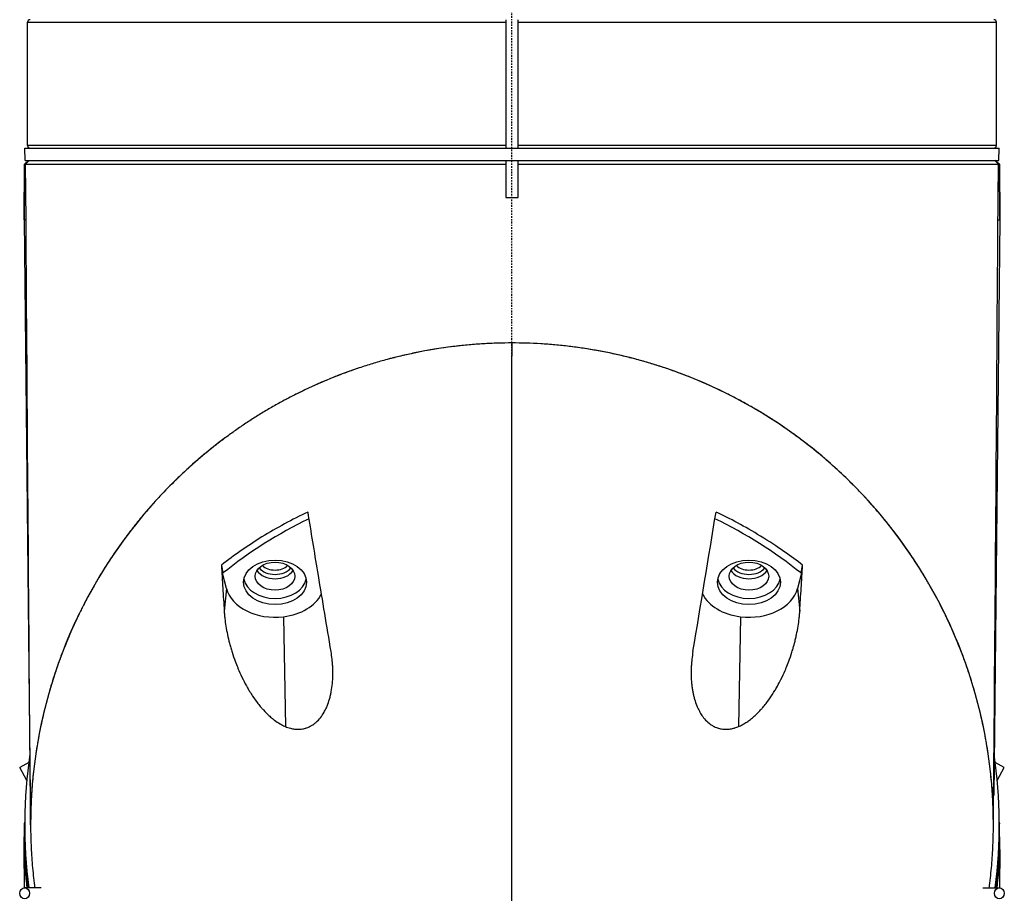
# Model space of a CAD drawing. Header units: millimetres. Extents: x 0 to 3390, y 0 to 1680.
# Tile 132 of 194: x 1499 to 1579, y 841 to 912. Entities that reach past the tile are written whole.
import ezdxf

# ---------------------------------------------------------------- set-up
doc = ezdxf.new("R2010")
doc.units = ezdxf.units.MM
doc.header["$LTSCALE"] = 0.2
doc.linetypes.add('CENTER2', pattern=[1.125, 0.75, -0.125, 0.125, -0.125])
doc.layers.add('02_Center Line', color=1, linetype='CENTER2')

# ---------------------------------------------------------------- blocks, each defined once
blk = doc.blocks.new('A$C0fba9c1c')
for p, q in [((-39.25, 496.3), (-0.5, 496.3)), ((-39.25, 486.3), (-39.25, 496.3)), ((-0.5, 496.5), (-0.5, 486.1)), ((0.5, 486.1), (0.5, 496.5)), ((0.5, 496.3), (39.25, 496.3)), ((39.25, 486.3), (39.25, 496.3)), ((-39.476, 486.1), (39.476, 486.1)), ((-39.45, 485.1), (-39.476, 486.1)), ((-0.5, 486.3), (-39.25, 486.3)), ((39.25, 486.3), (0.5, 486.3)), ((39.45, 485.1), (39.476, 486.1)), ((-39.181, 485.1), (-39.486, 484.797)), ((-39.481, 484.803), (-39.181, 485.1)), ((-39.45, 485.1), (39.45, 485.1)), ((-39.118, 485.1), (-39.412, 484.803)), ((-0.5, 485.1), (-0.5, 482.1)), ((0.5, 482.1), (0.5, 485.1)), ((39.118, 485.1), (39.412, 484.803)), ((39.481, 484.803), (39.181, 485.1)), ((-39.486, 484.797), (-39.525, 480.301)), ((-39.525, 480.301), (-39.486, 484.797)), ((-39.481, 484.803), (-39.486, 484.797)), ((-39.486, 484.797), (-39.486, 484.797)), ((-39.481, 484.803), (-39.412, 484.803)), ((-39.372, 480.3), (-39.412, 484.803)), ((39.412, 484.803), (39.481, 484.803)), ((39.486, 484.797), (39.481, 484.803)), ((39.486, 484.797), (39.525, 480.301)), ((39.525, 480.301), (39.486, 484.797)), ((39.486, 484.797), (39.486, 484.797)), ((-0.5, 482.1), (0.5, 482.1)), ((-39.525, 480.301), (-39.026, 433.683)), ((-39.372, 480.3), (-39.525, 480.301)), ((39.525, 480.301), (39.026, 433.683)), ((39.372, 480.3), (39.525, 480.301)), ((-23.139, 450.446), (-23.443, 451.665)), ((23.443, 451.665), (23.139, 450.446)), ((-23.139, 450.446), (-23.317, 448.602)), ((23.139, 450.446), (23.317, 448.602)), ((-18.505, 448.151), (-18.363, 439.259)), ((18.505, 448.151), (18.363, 439.261)), ((-39.155, 436.33), (-39.885, 435.93)), ((-39.313, 434.885), (-39.885, 435.93)), ((39.883, 435.934), (39.154, 436.332)), ((39.313, 434.891), (39.883, 435.934)), ((-39.475, 431.666), (-39.481, 431.508)), ((39.481, 431.508), (39.475, 431.666)), ((-39.525, 429.3), (-39.486, 431.368)), ((-39.486, 431.368), (-39.481, 431.508)), ((-39.486, 431.368), (-39.486, 429.3)), ((-39.481, 431.508), (-39.476, 431.51)), ((39.481, 431.508), (39.476, 431.51)), ((39.481, 431.508), (39.486, 431.368)), ((39.486, 429.3), (39.486, 431.368)), ((39.525, 429.3), (39.486, 431.368)), ((-39.491, 426.2), (-39.525, 429.3)), ((-39.486, 429.3), (-39.525, 429.3)), ((39.486, 429.3), (39.525, 429.3)), ((39.525, 429.3), (39.491, 426.2)), ((-38.135, 426.2), (-39.488, 426.2)), ((38.138, 426.2), (39.49, 426.2))]:
    blk.add_line(p, q)
for centre, radius, start, end in [((-39.05, 496.3), 0.2, 90, 180), ((39.05, 496.3), 0.2, 0, 90), ((-39.05, 486.3), 0.2, 180, 270), ((39.05, 486.3), 0.2, 270, 0), ((0, 431.3), 39.476, 171.68353, 187.42286), ((0, 431.3), 39.476, 352.57714, 8.31647), ((0, 431.3), 39.537, 182.8997, 187.41147), ((0, 431.3), 39.537, 352.58853, 357.1003)]:
    blk.add_arc(centre, radius, start, end)
for centre, major_axis, ratio, start_param, end_param in [((-1.387, -76.761), (0.854, 958.696), 0.001143, 5.230614, 5.319688), ((11.148, 435.071), (-15.553, -91.892), 0.018899, 1.685952, 1.810789), ((29.444, 376.438), (49.742, -77.484), 0.637255, 3.066297, 3.207526), ((-29.095, 376.471), (49.235, 77.549), 0.641175, 6.214347, 6.355046), ((-80.463, 1035.722), (92.4, -782.495), 0.022562, 5.551082, 5.552362), ((-19.2, 452.811), (1.25, 0), 0.707107, 3.755013, 5.669759), ((19.2, 452.811), (1.25, 0), 0.707107, 3.755019, 5.669765), ((90.703, 1125.191), (102.935, 874.46), 0.021198, 3.835703, 3.836898), ((-19.2, 452.351), (-1.6, 0), 0.707107, 0.418123, 2.723465), ((-19.2, 452.635), (1.5, 0), 0.707107, 3.67224, 5.752533), ((19.2, 452.351), (-1.6, 0), 0.707107, 0.418128, 2.72347), ((19.2, 452.635), (1.5, 0), 0.707107, 3.672245, 5.752538), ((-19.2, 451.432), (-2.55, 0), 0.707125, 0.137815, 3.003787), ((19.2, 451.432), (-2.55, 0), 0.707125, 0.137806, 3.003778), ((-19.2, 450.937), (-4, 0), 0.707107, 0.174533, 1.745329), ((-19.2, 450.937), (4, 0), 0.707107, 4.886922, 5.939498), ((19.2, 450.937), (-4, 0), 0.707107, 0.343673, 1.396263), ((19.2, 450.937), (4, 0), 0.707107, 4.537856, 6.108652)]:
    blk.add_ellipse(centre, major_axis=major_axis, ratio=ratio, start_param=start_param, end_param=end_param)
for centre, major_axis, ratio in [((-19.2, 450.937), (-2.55, 0), 0.707107), ((-19.2, 451.432), (1.6, 0), 0.707125), ((19.2, 450.937), (-2.55, 0), 0.707107), ((19.2, 451.432), (1.6, 0), 0.707125), ((-39.488, 425.75), (0, 0.45), 0.877397), ((39.49, 425.75), (0, -0.45), 0.87734)]:
    blk.add_ellipse(centre, major_axis=major_axis, ratio=ratio)
for points, knots in [([(39.486, 484.797), (39.485, 484.798), (39.484, 484.799), (39.483, 484.8), (39.357, 484.925), (39.267, 485.014), (39.181, 485.1)], [-0.0003721, -0.0003721, -0.0003721, -0.0003721, 0, 0, 0, 0.05323645, 0.05323645, 0.05323645, 0.05323645]), ([(-39.412, 484.803), (-39.319, 484.803), (-39.099, 484.803), (-38.063, 484.803), (-36.874, 484.804), (-32.866, 484.805), (-29.622, 484.805), (-21.858, 484.807), (-17.466, 484.807), (-9.803, 484.808), (-6.778, 484.808), (-2.642, 484.808), (-1.572, 484.808), (-0.5, 484.808)], [-6.580681, -6.580681, -6.580681, -6.580681, -6.029526, -6.029526, -4.924411, -4.924411, -3.357193, -3.357193, -1.848116, -1.848116, -0.91919, -0.91919, -0.597044, -0.597044, -0.597044, -0.597044]), ([(0.5, 484.808), (0.721, 484.808), (0.941, 484.808), (2.847, 484.808), (4.527, 484.808), (11.279, 484.808), (16.158, 484.807), (24.662, 484.806), (28.277, 484.806), (34.246, 484.804), (36.504, 484.804), (38.746, 484.803), (39.255, 484.803), (39.412, 484.803)], [-6.550864, -6.550864, -6.550864, -6.550864, -6.484725, -6.484725, -5.979785, -5.979785, -4.438216, -4.438216, -2.995361, -2.995361, -1.514872, -1.514872, -0.595685, -0.595685, -0.595685, -0.595685]), ([(0, 470.319), (-0.388, 470.319), (-0.776, 470.313), (-1.551, 470.29), (-1.939, 470.272), (-2.712, 470.226), (-3.099, 470.197), (-3.868, 470.128), (-4.252, 470.088), (-5.4, 469.95), (-6.16, 469.836), (-7.287, 469.633), (-7.661, 469.559), (-8.406, 469.403), (-8.775, 469.319), (-9.51, 469.142), (-9.874, 469.048), (-10.599, 468.851), (-10.958, 468.748), (-11.671, 468.531), (-12.025, 468.418), (-12.726, 468.183), (-13.074, 468.061), (-13.591, 467.871), (-13.762, 467.807), (-14.104, 467.677), (-14.273, 467.61), (-14.611, 467.476), (-14.779, 467.407), (-15.114, 467.268), (-15.28, 467.197), (-15.777, 466.983), (-16.105, 466.836), (-16.753, 466.534), (-17.074, 466.38), (-17.708, 466.064), (-18.022, 465.902), (-18.642, 465.572), (-18.949, 465.404), (-19.554, 465.061), (-19.854, 464.886), (-20.444, 464.53), (-20.736, 464.349), (-21.311, 463.981), (-21.595, 463.793), (-22.155, 463.413), (-22.431, 463.221), (-22.976, 462.829), (-23.244, 462.631), (-23.774, 462.23), (-24.035, 462.027), (-24.55, 461.617), (-24.804, 461.409), (-25.179, 461.095), (-25.304, 460.989), (-25.55, 460.777), (-25.672, 460.671), (-25.915, 460.457), (-26.036, 460.349), (-26.274, 460.133), (-26.393, 460.024), (-26.746, 459.698), (-26.978, 459.477), (-27.662, 458.811), (-28.103, 458.36), (-28.744, 457.672), (-28.953, 457.441), (-29.263, 457.093), (-29.365, 456.976), (-29.568, 456.742), (-29.669, 456.625), (-29.818, 456.448), (-29.867, 456.389), (-29.966, 456.271), (-30.016, 456.212), (-30.163, 456.034), (-30.26, 455.916), (-30.452, 455.677), (-30.547, 455.558), (-30.736, 455.318), (-30.829, 455.198), (-31.015, 454.957), (-31.106, 454.836), (-31.288, 454.593), (-31.378, 454.472), (-31.646, 454.106), (-31.821, 453.862), (-32.336, 453.123), (-32.666, 452.626), (-33.298, 451.624), (-33.601, 451.118), (-33.963, 450.482), (-34.035, 450.355), (-34.177, 450.099), (-34.247, 449.971), (-34.386, 449.715), (-34.454, 449.587), (-34.589, 449.33), (-34.656, 449.201), (-34.788, 448.943), (-34.853, 448.813), (-34.982, 448.555), (-35.046, 448.425), (-35.234, 448.036), (-35.357, 447.775), (-35.714, 446.992), (-35.94, 446.467), (-36.26, 445.676), (-36.364, 445.411), (-36.565, 444.881), (-36.663, 444.615), (-36.852, 444.083), (-36.943, 443.816), (-37.12, 443.282), (-37.205, 443.015), (-37.37, 442.478), (-37.449, 442.21), (-37.602, 441.671), (-37.675, 441.402), (-37.886, 440.592), (-38.014, 440.051), (-38.247, 438.966), (-38.352, 438.422), (-38.539, 437.332), (-38.62, 436.787), (-38.76, 435.694), (-38.818, 435.146), (-38.911, 434.051), (-38.945, 433.503), (-38.979, 432.679), (-38.988, 432.405), (-38.996, 431.994), (-38.998, 431.856), (-39.001, 431.582), (-39.002, 431.445), (-39.002, 431.17), (-39.001, 431.033), (-38.998, 430.759), (-38.996, 430.622), (-38.987, 430.21), (-38.979, 429.936), (-38.955, 429.387), (-38.941, 429.113), (-38.906, 428.565), (-38.886, 428.291), (-38.84, 427.743), (-38.814, 427.469), (-38.756, 426.922), (-38.724, 426.648), (-38.682, 426.317), (-38.674, 426.258), (-38.666, 426.2)], [0, 0, 0, 0, 0.0102041, 0.0102041, 0.0204082, 0.0204082, 0.0306122, 0.0306122, 0.0408163, 0.0408163, 0.0612245, 0.0612245, 0.0714286, 0.0714286, 0.0816327, 0.0816327, 0.0918367, 0.0918367, 0.1020408, 0.1020408, 0.1122449, 0.1122449, 0.122449, 0.122449, 0.127551, 0.127551, 0.1326531, 0.1326531, 0.1377551, 0.1377551, 0.1428571, 0.1428571, 0.1530612, 0.1530612, 0.1632653, 0.1632653, 0.1734694, 0.1734694, 0.1836735, 0.1836735, 0.1938776, 0.1938776, 0.2040816, 0.2040816, 0.2142857, 0.2142857, 0.2244898, 0.2244898, 0.2346939, 0.2346939, 0.244898, 0.244898, 0.255102, 0.255102, 0.2602041, 0.2602041, 0.2653061, 0.2653061, 0.2704082, 0.2704082, 0.2755102, 0.2755102, 0.2857143, 0.2857143, 0.3061224, 0.3061224, 0.3163265, 0.3163265, 0.3214286, 0.3214286, 0.3265306, 0.3265306, 0.3290816, 0.3290816, 0.3316327, 0.3316327, 0.3367347, 0.3367347, 0.3418367, 0.3418367, 0.3469388, 0.3469388, 0.3520408, 0.3520408, 0.3571429, 0.3571429, 0.3673469, 0.3673469, 0.3877551, 0.3877551, 0.4081633, 0.4081633, 0.4132653, 0.4132653, 0.4183673, 0.4183673, 0.4234694, 0.4234694, 0.4285714, 0.4285714, 0.4336735, 0.4336735, 0.4387755, 0.4387755, 0.4489796, 0.4489796, 0.4693878, 0.4693878, 0.4795918, 0.4795918, 0.4897959, 0.4897959, 0.5, 0.5, 0.5102041, 0.5102041, 0.5204082, 0.5204082, 0.5306122, 0.5306122, 0.5510204, 0.5510204, 0.5714286, 0.5714286, 0.5918367, 0.5918367, 0.6122449, 0.6122449, 0.6326531, 0.6326531, 0.6428571, 0.6428571, 0.6479592, 0.6479592, 0.6530612, 0.6530612, 0.6581633, 0.6581633, 0.6632653, 0.6632653, 0.6734694, 0.6734694, 0.6836735, 0.6836735, 0.6938776, 0.6938776, 0.7040816, 0.7040816, 0.7142857, 0.7142857, 0.7164671, 0.7164671, 0.7164671, 0.7164671]), ([(-3.643, 470.148), (-5.684, 469.956), (-7.692, 469.605), (-9.745, 469.08), (-9.841, 469.055), (-9.936, 469.03)], [0.3668687, 0.3668687, 0.3668687, 0.3668687, 0.9885936, 0.9885936, 1.0190025, 1.0190025, 1.0190025, 1.0190025]), ([(39.003, 431.3), (39.007, 435.682), (38.27, 440.09), (35.261, 448.575), (32.974, 452.709), (26.441, 460.455), (22.453, 463.56), (15.586, 467.188), (12.718, 468.32), (6.535, 469.901), (3.294, 470.319), (0, 470.319)], [0.000404, 0.000404, 0.000404, 0.000404, 1.859728, 1.859728, 3.713839, 3.713839, 5.696387, 5.696387, 6.921498, 6.921498, 8.1615, 8.1615, 8.1615, 8.1615]), ([(38.667, 426.2), (38.675, 426.258), (38.682, 426.317), (38.724, 426.648), (38.756, 426.922), (38.814, 427.469), (38.84, 427.743), (38.91, 428.564), (38.944, 429.113), (38.979, 429.935), (38.988, 430.21), (38.996, 430.621), (38.998, 430.758), (39.001, 431.033), (39.002, 431.17), (39.002, 431.445), (39.001, 431.582), (38.999, 431.856), (38.997, 431.993), (38.988, 432.404), (38.98, 432.679), (38.957, 433.228), (38.942, 433.502), (38.908, 434.05), (38.887, 434.324), (38.818, 435.146), (38.76, 435.693), (38.62, 436.786), (38.539, 437.332), (38.399, 438.149), (38.35, 438.422), (38.244, 438.965), (38.189, 439.237), (38.072, 439.779), (38.011, 440.05), (37.883, 440.592), (37.816, 440.862), (37.605, 441.671), (37.452, 442.209), (37.205, 443.014), (37.12, 443.282), (36.943, 443.816), (36.852, 444.083), (36.663, 444.615), (36.565, 444.881), (36.364, 445.41), (36.26, 445.675), (36.047, 446.203), (35.937, 446.466), (35.712, 446.991), (35.595, 447.253), (35.357, 447.775), (35.234, 448.035), (34.983, 448.554), (34.854, 448.813), (34.59, 449.329), (34.455, 449.587), (34.178, 450.099), (34.036, 450.355), (33.819, 450.736), (33.745, 450.864), (33.597, 451.117), (33.522, 451.244), (33.295, 451.622), (33.14, 451.874), (32.666, 452.626), (32.336, 453.123), (31.65, 454.107), (31.293, 454.595), (30.737, 455.318), (30.548, 455.558), (30.26, 455.915), (30.163, 456.034), (30.016, 456.212), (29.967, 456.271), (29.868, 456.389), (29.818, 456.448), (29.669, 456.624), (29.568, 456.742), (29.365, 456.975), (29.263, 457.092), (29.057, 457.324), (28.953, 457.441), (28.796, 457.613), (28.743, 457.671), (28.637, 457.786), (28.584, 457.843), (28.317, 458.13), (28.1, 458.357), (27.659, 458.809), (27.435, 459.033), (26.75, 459.699), (26.28, 460.135), (25.551, 460.778), (25.305, 460.989), (24.93, 461.304), (24.803, 461.408), (24.55, 461.616), (24.422, 461.719), (24.164, 461.924), (24.034, 462.026), (23.773, 462.229), (23.641, 462.329), (23.376, 462.53), (23.242, 462.63), (22.974, 462.828), (22.839, 462.926), (22.429, 463.219), (22.153, 463.411), (21.733, 463.696), (21.592, 463.791), (21.308, 463.977), (21.165, 464.07), (20.877, 464.255), (20.732, 464.346), (20.441, 464.527), (20.294, 464.617), (19.999, 464.795), (19.851, 464.883), (19.552, 465.058), (19.402, 465.145), (18.948, 465.403), (18.642, 465.572), (18.177, 465.819), (18.021, 465.901), (17.707, 466.063), (17.55, 466.143), (17.233, 466.301), (17.073, 466.379), (16.752, 466.533), (16.591, 466.61), (16.267, 466.76), (16.104, 466.835), (15.777, 466.982), (15.611, 467.054), (15.115, 467.269), (14.78, 467.408), (14.104, 467.677), (13.763, 467.808), (13.074, 468.061), (12.726, 468.183), (12.024, 468.417), (11.671, 468.53), (10.958, 468.747), (10.598, 468.85), (9.874, 469.048), (9.51, 469.142), (8.775, 469.319), (8.405, 469.402), (7.662, 469.559), (7.287, 469.632), (6.535, 469.767), (6.157, 469.83), (5.588, 469.916), (5.398, 469.943), (5.017, 469.994), (4.826, 470.019), (4.443, 470.065), (4.252, 470.086), (3.868, 470.127), (3.676, 470.145), (3.098, 470.197), (2.712, 470.226), (1.552, 470.295), (0.776, 470.319), (0, 470.319)], [0.2835359, 0.2835359, 0.2835359, 0.2835359, 0.2857143, 0.2857143, 0.2959184, 0.2959184, 0.3061224, 0.3061224, 0.3265306, 0.3265306, 0.3367347, 0.3367347, 0.3418367, 0.3418367, 0.3469388, 0.3469388, 0.3520408, 0.3520408, 0.3571429, 0.3571429, 0.3673469, 0.3673469, 0.377551, 0.377551, 0.3877551, 0.3877551, 0.4081633, 0.4081633, 0.4285714, 0.4285714, 0.4387755, 0.4387755, 0.4489796, 0.4489796, 0.4591837, 0.4591837, 0.4693878, 0.4693878, 0.4897959, 0.4897959, 0.5, 0.5, 0.5102041, 0.5102041, 0.5204082, 0.5204082, 0.5306122, 0.5306122, 0.5408163, 0.5408163, 0.5510204, 0.5510204, 0.5612245, 0.5612245, 0.5714286, 0.5714286, 0.5816327, 0.5816327, 0.5918367, 0.5918367, 0.5969388, 0.5969388, 0.6020408, 0.6020408, 0.6122449, 0.6122449, 0.6326531, 0.6326531, 0.6530612, 0.6530612, 0.6632653, 0.6632653, 0.6683673, 0.6683673, 0.6709184, 0.6709184, 0.6734694, 0.6734694, 0.6785714, 0.6785714, 0.6836735, 0.6836735, 0.6887755, 0.6887755, 0.6913265, 0.6913265, 0.6938776, 0.6938776, 0.7040816, 0.7040816, 0.7142857, 0.7142857, 0.7346939, 0.7346939, 0.744898, 0.744898, 0.75, 0.75, 0.755102, 0.755102, 0.7602041, 0.7602041, 0.7653061, 0.7653061, 0.7704082, 0.7704082, 0.7755102, 0.7755102, 0.7857143, 0.7857143, 0.7908163, 0.7908163, 0.7959184, 0.7959184, 0.8010204, 0.8010204, 0.8061224, 0.8061224, 0.8112245, 0.8112245, 0.8163265, 0.8163265, 0.8265306, 0.8265306, 0.8316327, 0.8316327, 0.8367347, 0.8367347, 0.8418367, 0.8418367, 0.8469388, 0.8469388, 0.8520408, 0.8520408, 0.8571429, 0.8571429, 0.8673469, 0.8673469, 0.877551, 0.877551, 0.8877551, 0.8877551, 0.8979592, 0.8979592, 0.9081633, 0.9081633, 0.9183673, 0.9183673, 0.9285714, 0.9285714, 0.9387755, 0.9387755, 0.9489796, 0.9489796, 0.9540816, 0.9540816, 0.9591837, 0.9591837, 0.9642857, 0.9642857, 0.9693878, 0.9693878, 0.9795918, 0.9795918, 1, 1, 1, 1]), ([(-12.476, 468.267), (-14.497, 467.584), (-16.414, 466.751), (-18.264, 465.773), (-18.313, 465.748), (-18.361, 465.722)], [1.2945176, 1.2945176, 1.2945176, 1.2945176, 1.9652989, 1.9652989, 1.9833578, 1.9833578, 1.9833578, 1.9833578]), ([(-23.312, 462.58), (-25.646, 460.84), (-27.84, 458.797), (-32.978, 452.702), (-35.264, 448.569), (-38.271, 440.087), (-39.007, 435.681), (-39.003, 431.3)], [2.617126, 2.617126, 2.617126, 2.617126, 3.546139, 3.546139, 5.024362, 5.024362, 6.50674, 6.50674, 6.50674, 6.50674]), ([(-16.532, 456.629), (-17.807, 456.022), (-19.048, 455.352), (-20.834, 454.251), (-21.396, 453.882), (-22.49, 453.122), (-23.021, 452.731), (-23.539, 452.331)], [-0.9428381, -0.9428381, -0.9428381, -0.9428381, -0.4619663, -0.4619663, -0.2309708, -0.2309708, -0.000002, -0.000002, -0.000002, -0.000002]), ([(-14.66, 445.338), (-15.003, 447.391), (-15.345, 449.443), (-15.684, 451.493), (-15.951, 453.105), (-16.217, 454.716), (-16.482, 456.326), (-16.484, 456.337), (-16.486, 456.349), (-16.488, 456.36), (-16.49, 456.371), (-16.491, 456.382), (-16.493, 456.393), (-16.495, 456.405), (-16.497, 456.416), (-16.499, 456.427), (-16.501, 456.438), (-16.502, 456.449), (-16.504, 456.46), (-16.506, 456.472), (-16.508, 456.483), (-16.51, 456.494), (-16.512, 456.505), (-16.514, 456.516), (-16.515, 456.528), (-16.517, 456.539), (-16.519, 456.55), (-16.521, 456.561), (-16.523, 456.572), (-16.525, 456.584), (-16.526, 456.595), (-16.528, 456.606), (-16.53, 456.617), (-16.532, 456.629)], [0, 0, 0, 0, 0.5446901, 0.5446901, 0.5446901, 0.9731926, 0.9731926, 0.9731926, 0.9761721, 0.9761721, 0.9761721, 0.9791515, 0.9791515, 0.9791515, 0.9821306, 0.9821306, 0.9821306, 0.9851095, 0.9851095, 0.9851095, 0.9880882, 0.9880882, 0.9880882, 0.9910667, 0.9910667, 0.9910667, 0.9940449, 0.9940449, 0.9940449, 0.9970229, 0.9970229, 0.9970229, 1, 1, 1, 1]), ([(23.539, 452.332), (22.681, 452.993), (21.519, 453.83), (18.869, 455.451), (17.644, 456.102), (16.532, 456.628)], [-0.8387133, -0.8387133, -0.8387133, -0.8387133, -0.4023693, -0.4023693, -0.0000316, -0.0000316, -0.0000316, -0.0000316]), ([(-23.539, 452.331), (-23.502, 451.71), (-23.466, 451.089), (-23.392, 449.845), (-23.354, 449.224), (-23.317, 448.602)], [-0.3749668, -0.3749668, -0.3749668, -0.3749668, -0.1874834, -0.1874834, -0.000001, -0.000001, -0.000001, -0.000001]), ([(23.317, 448.602), (23.354, 449.223), (23.391, 449.845), (23.466, 451.089), (23.502, 451.71), (23.539, 452.332)], [-0.3750102, -0.3750102, -0.3750102, -0.3750102, -0.1875272, -0.1875272, 0, 0, 0, 0]), ([(-23.317, 448.602), (-23.311, 448.503), (-23.303, 448.404), (-23.295, 448.306), (-23.286, 448.208), (-23.277, 448.11), (-23.266, 448.012), (-23.242, 447.8), (-23.213, 447.588), (-23.179, 447.379), (-23.143, 447.153), (-23.101, 446.929), (-23.054, 446.707), (-23.004, 446.471), (-22.948, 446.236), (-22.887, 446.004), (-22.855, 445.881), (-22.822, 445.759), (-22.787, 445.638), (-22.752, 445.517), (-22.715, 445.397), (-22.678, 445.277), (-22.599, 445.028), (-22.514, 444.781), (-22.424, 444.538), (-22.361, 444.367), (-22.294, 444.197), (-22.225, 444.029), (-22.193, 443.952), (-22.161, 443.875), (-22.128, 443.799), (-22.022, 443.554), (-21.91, 443.312), (-21.792, 443.075), (-21.674, 442.839), (-21.55, 442.606), (-21.419, 442.38), (-21.366, 442.287), (-21.312, 442.195), (-21.256, 442.104), (-21.178, 441.977), (-21.098, 441.851), (-21.016, 441.727), (-20.88, 441.523), (-20.737, 441.323), (-20.589, 441.131), (-20.503, 441.02), (-20.415, 440.911), (-20.324, 440.805), (-20.266, 440.736), (-20.206, 440.668), (-20.145, 440.601), (-20, 440.442), (-19.85, 440.289), (-19.693, 440.145), (-19.601, 440.061), (-19.508, 439.98), (-19.412, 439.903), (-19.355, 439.857), (-19.298, 439.813), (-19.24, 439.769), (-19.097, 439.663), (-18.948, 439.563), (-18.795, 439.474), (-18.702, 439.421), (-18.608, 439.371), (-18.512, 439.325), (-18.463, 439.302), (-18.413, 439.28), (-18.363, 439.259)], [0, 0, 0, 0, 0.025513, 0.025513, 0.025513, 0.051026, 0.051026, 0.051026, 0.106311, 0.106311, 0.106311, 0.165742, 0.165742, 0.165742, 0.229037, 0.229037, 0.229037, 0.262375, 0.262375, 0.262375, 0.295714, 0.295714, 0.295714, 0.365119, 0.365119, 0.365119, 0.414042, 0.414042, 0.414042, 0.436384, 0.436384, 0.436384, 0.508521, 0.508521, 0.508521, 0.580426, 0.580426, 0.580426, 0.609779, 0.609779, 0.609779, 0.65098, 0.65098, 0.65098, 0.719144, 0.719144, 0.719144, 0.758417, 0.758417, 0.758417, 0.783989, 0.783989, 0.783989, 0.844832, 0.844832, 0.844832, 0.880339, 0.880339, 0.880339, 0.901187, 0.901187, 0.901187, 0.952899, 0.952899, 0.952899, 0.984033, 0.984033, 0.984033, 1, 1, 1, 1]), ([(18.363, 439.261), (18.411, 439.282), (18.459, 439.303), (18.507, 439.326), (18.605, 439.372), (18.701, 439.423), (18.795, 439.477), (18.849, 439.509), (18.902, 439.541), (18.955, 439.575), (19.052, 439.637), (19.147, 439.703), (19.24, 439.772), (19.296, 439.814), (19.351, 439.857), (19.406, 439.901), (19.504, 439.98), (19.599, 440.063), (19.693, 440.148), (19.749, 440.2), (19.805, 440.253), (19.86, 440.307), (19.957, 440.403), (20.052, 440.502), (20.145, 440.604), (20.204, 440.668), (20.261, 440.734), (20.318, 440.8), (20.411, 440.909), (20.501, 441.02), (20.588, 441.133), (20.737, 441.325), (20.88, 441.525), (21.016, 441.729), (21.096, 441.85), (21.174, 441.973), (21.251, 442.097), (21.308, 442.191), (21.364, 442.286), (21.419, 442.381), (21.527, 442.568), (21.63, 442.758), (21.729, 442.951), (21.75, 442.993), (21.771, 443.034), (21.792, 443.076), (21.91, 443.313), (22.022, 443.555), (22.128, 443.8), (22.159, 443.873), (22.19, 443.945), (22.22, 444.018), (22.291, 444.19), (22.359, 444.363), (22.424, 444.538), (22.514, 444.781), (22.599, 445.028), (22.678, 445.277), (22.699, 445.344), (22.719, 445.411), (22.74, 445.478), (22.792, 445.652), (22.841, 445.827), (22.887, 446.004), (22.918, 446.12), (22.947, 446.237), (22.975, 446.354), (23.003, 446.471), (23.029, 446.589), (23.054, 446.707), (23.101, 446.929), (23.143, 447.153), (23.179, 447.378), (23.213, 447.588), (23.242, 447.799), (23.266, 448.012), (23.277, 448.109), (23.286, 448.208), (23.295, 448.306), (23.299, 448.355), (23.303, 448.404), (23.307, 448.454), (23.31, 448.503), (23.314, 448.552), (23.317, 448.602)], [0, 0, 0, 0, 0.015444, 0.015444, 0.015444, 0.047141, 0.047141, 0.047141, 0.065349, 0.065349, 0.065349, 0.098854, 0.098854, 0.098854, 0.118972, 0.118972, 0.118972, 0.155222, 0.155222, 0.155222, 0.177177, 0.177177, 0.177177, 0.216053, 0.216053, 0.216053, 0.240758, 0.240758, 0.240758, 0.280885, 0.280885, 0.280885, 0.349027, 0.349027, 0.349027, 0.389277, 0.389277, 0.389277, 0.419556, 0.419556, 0.419556, 0.478753, 0.478753, 0.478753, 0.491444, 0.491444, 0.491444, 0.563576, 0.563576, 0.563576, 0.58484, 0.58484, 0.58484, 0.634833, 0.634833, 0.634833, 0.704233, 0.704233, 0.704233, 0.722849, 0.722849, 0.722849, 0.770914, 0.770914, 0.770914, 0.802564, 0.802564, 0.802564, 0.834212, 0.834212, 0.834212, 0.893657, 0.893657, 0.893657, 0.948959, 0.948959, 0.948959, 0.974477, 0.974477, 0.974477, 0.987238, 0.987238, 0.987238, 1, 1, 1, 1]), ([(-18.363, 439.259), (-18.223, 439.2), (-18.08, 439.152), (-17.934, 439.115), (-17.831, 439.089), (-17.727, 439.069), (-17.622, 439.055), (-17.582, 439.05), (-17.541, 439.046), (-17.5, 439.043), (-17.356, 439.032), (-17.212, 439.035), (-17.068, 439.052), (-16.959, 439.065), (-16.85, 439.087), (-16.743, 439.117), (-16.711, 439.126), (-16.678, 439.137), (-16.645, 439.147), (-16.506, 439.195), (-16.372, 439.256), (-16.242, 439.333), (-16.114, 439.408), (-15.993, 439.496), (-15.879, 439.596), (-15.875, 439.6), (-15.871, 439.604), (-15.866, 439.608), (-15.744, 439.716), (-15.631, 439.838), (-15.527, 439.969), (-15.417, 440.106), (-15.319, 440.254), (-15.23, 440.409), (-15.162, 440.528), (-15.099, 440.651), (-15.042, 440.777), (-15.021, 440.824), (-15.001, 440.871), (-14.981, 440.918), (-14.905, 441.102), (-14.84, 441.292), (-14.785, 441.485), (-14.756, 441.585), (-14.73, 441.686), (-14.706, 441.788), (-14.683, 441.89), (-14.661, 441.992), (-14.642, 442.095), (-14.603, 442.306), (-14.573, 442.52), (-14.552, 442.735), (-14.531, 442.952), (-14.518, 443.171), (-14.514, 443.39), (-14.511, 443.5), (-14.511, 443.61), (-14.512, 443.72), (-14.513, 443.83), (-14.517, 443.94), (-14.522, 444.05), (-14.527, 444.159), (-14.534, 444.267), (-14.542, 444.376), (-14.551, 444.485), (-14.561, 444.593), (-14.573, 444.702), (-14.596, 444.915), (-14.625, 445.127), (-14.66, 445.338)], [0, 0, 0, 0, 0.056632, 0.056632, 0.056632, 0.096454, 0.096454, 0.096454, 0.111824, 0.111824, 0.111824, 0.165846, 0.165846, 0.165846, 0.20668, 0.20668, 0.20668, 0.219195, 0.219195, 0.219195, 0.272825, 0.272825, 0.272825, 0.325748, 0.325748, 0.325748, 0.327708, 0.327708, 0.327708, 0.384812, 0.384812, 0.384812, 0.444801, 0.444801, 0.444801, 0.490886, 0.490886, 0.490886, 0.50793, 0.50793, 0.50793, 0.574139, 0.574139, 0.574139, 0.608535, 0.608535, 0.608535, 0.642931, 0.642931, 0.642931, 0.713682, 0.713682, 0.713682, 0.785572, 0.785572, 0.785572, 0.821665, 0.821665, 0.821665, 0.857759, 0.857759, 0.857759, 0.893613, 0.893613, 0.893613, 0.929468, 0.929468, 0.929468, 1, 1, 1, 1]), ([(14.66, 445.338), (14.625, 445.127), (14.596, 444.915), (14.573, 444.702), (14.561, 444.594), (14.551, 444.485), (14.542, 444.376), (14.534, 444.268), (14.527, 444.159), (14.522, 444.05), (14.517, 443.94), (14.513, 443.83), (14.512, 443.72), (14.511, 443.61), (14.511, 443.5), (14.514, 443.391), (14.518, 443.172), (14.531, 442.953), (14.552, 442.735), (14.563, 442.628), (14.576, 442.521), (14.591, 442.414), (14.605, 442.307), (14.623, 442.201), (14.642, 442.095), (14.646, 442.076), (14.65, 442.056), (14.653, 442.036), (14.671, 441.943), (14.691, 441.851), (14.713, 441.759), (14.735, 441.667), (14.759, 441.576), (14.785, 441.485), (14.84, 441.293), (14.905, 441.103), (14.981, 440.919), (15, 440.874), (15.019, 440.83), (15.039, 440.786), (15.096, 440.657), (15.16, 440.531), (15.23, 440.409), (15.298, 440.291), (15.371, 440.177), (15.451, 440.068), (15.476, 440.034), (15.501, 440.001), (15.527, 439.969), (15.631, 439.838), (15.744, 439.717), (15.866, 439.608), (15.869, 439.605), (15.872, 439.603), (15.875, 439.601), (15.99, 439.499), (16.113, 439.409), (16.242, 439.333), (16.263, 439.321), (16.284, 439.309), (16.305, 439.298), (16.415, 439.237), (16.529, 439.187), (16.645, 439.148), (16.676, 439.137), (16.708, 439.128), (16.739, 439.119), (16.847, 439.088), (16.957, 439.066), (17.068, 439.053), (17.212, 439.036), (17.356, 439.034), (17.5, 439.044), (17.539, 439.047), (17.579, 439.051), (17.618, 439.056), (17.724, 439.07), (17.83, 439.09), (17.934, 439.117), (17.977, 439.128), (18.019, 439.139), (18.061, 439.152), (18.163, 439.183), (18.264, 439.22), (18.363, 439.261)], [0, 0, 0, 0, 0.070535, 0.070535, 0.070535, 0.10639, 0.10639, 0.10639, 0.142243, 0.142243, 0.142243, 0.178336, 0.178336, 0.178336, 0.214428, 0.214428, 0.214428, 0.286315, 0.286315, 0.286315, 0.321679, 0.321679, 0.321679, 0.357041, 0.357041, 0.357041, 0.363627, 0.363627, 0.363627, 0.394727, 0.394727, 0.394727, 0.425825, 0.425825, 0.425825, 0.492031, 0.492031, 0.492031, 0.508093, 0.508093, 0.508093, 0.555163, 0.555163, 0.555163, 0.60098, 0.60098, 0.60098, 0.615123, 0.615123, 0.615123, 0.672233, 0.672233, 0.672233, 0.673495, 0.673495, 0.673495, 0.727118, 0.727118, 0.727118, 0.735685, 0.735685, 0.735685, 0.780715, 0.780715, 0.780715, 0.792693, 0.792693, 0.792693, 0.834077, 0.834077, 0.834077, 0.888123, 0.888123, 0.888123, 0.902942, 0.902942, 0.902942, 0.943352, 0.943352, 0.943352, 0.959913, 0.959913, 0.959913, 1, 1, 1, 1]), ([(-39.283, 426.2), (-39.296, 426.325), (-39.308, 426.445), (-39.32, 426.56), (-39.336, 426.721), (-39.35, 426.872), (-39.363, 427.013), (-39.376, 427.155), (-39.383, 427.237), (-39.398, 427.407), (-39.426, 427.748), (-39.451, 428.077), (-39.472, 428.393), (-39.494, 428.708), (-39.511, 429.011), (-39.525, 429.3)], [0.94754861, 0.94754861, 0.94754861, 0.94754861, 0.953125, 0.953125, 0.953125, 0.9609375, 0.9609375, 0.9609375, 0.96875, 0.96875, 0.96875, 0.984375, 0.984375, 0.984375, 1, 1, 1, 1]), ([(-39.525, 429.3), (-39.513, 429.067), (-39.498, 428.814), (-39.479, 428.543), (-39.46, 428.272), (-39.437, 427.981), (-39.408, 427.672), (-39.4, 427.591), (-39.393, 427.509), (-39.384, 427.426), (-39.346, 427.044), (-39.3, 426.635), (-39.243, 426.2)], [0, 0, 0, 0, 0.015625, 0.015625, 0.015625, 0.03125, 0.03125, 0.03125, 0.03534325, 0.03534325, 0.03534325, 0.05406042, 0.05406042, 0.05406042, 0.05406042]), ([(-39.486, 429.3), (-39.485, 429.3), (-39.484, 429.3), (-39.483, 429.3), (-39.463, 429.301), (-39.444, 429.301), (-39.426, 429.301)], [-0.000372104, -0.000372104, -0.000372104, -0.000372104, 0, 0, 0, 0.008491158, 0.008491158, 0.008491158, 0.008491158]), ([(39.243, 426.2), (39.263, 426.355), (39.281, 426.502), (39.298, 426.64), (39.317, 426.794), (39.333, 426.937), (39.347, 427.069), (39.361, 427.198), (39.369, 427.273), (39.384, 427.425), (39.385, 427.43), (39.385, 427.436), (39.386, 427.441), (39.451, 428.093), (39.495, 428.713), (39.525, 429.3)], [0.94607416, 0.94607416, 0.94607416, 0.94607416, 0.953125, 0.953125, 0.953125, 0.9609375, 0.9609375, 0.9609375, 0.96849861, 0.96849861, 0.96849861, 0.96875, 0.96875, 0.96875, 1, 1, 1, 1]), ([(39.525, 429.3), (39.504, 428.866), (39.475, 428.402), (39.438, 427.91), (39.425, 427.745), (39.408, 427.529), (39.398, 427.408), (39.377, 427.165), (39.352, 426.882), (39.32, 426.56), (39.309, 426.445), (39.296, 426.325), (39.283, 426.2)], [0, 0, 0, 0, 0.0234375, 0.0234375, 0.0234375, 0.03125, 0.03125, 0.03125, 0.046875, 0.046875, 0.046875, 0.05245463, 0.05245463, 0.05245463, 0.05245463]), ([(39.426, 429.301), (39.445, 429.301), (39.465, 429.3), (39.483, 429.3), (39.484, 429.3), (39.485, 429.3), (39.486, 429.3)], [0.035184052, 0.035184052, 0.035184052, 0.035184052, 0.044008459, 0.044008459, 0.044008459, 0.044421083, 0.044421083, 0.044421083, 0.044421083])]:
    blk.add_open_spline(points, degree=3, knots=knots)
for points in [[(39.372, 480.3), (39.386, 481.8), (39.399, 483.301), (39.412, 484.803)], [(-39.023, 433.682), (-39.152, 449.221), (-39.268, 464.761), (-39.372, 480.3)], [(39.023, 433.682), (39.146, 448.412), (39.262, 463.952), (39.372, 480.3)], [(-39.003, 431.3), (-39.01, 432.094), (-39.016, 432.888), (-39.023, 433.682)], [(39.003, 431.3), (39.01, 432.092), (39.016, 432.886), (39.023, 433.682)]]:
    blk.add_open_spline(points, degree=3)
at = {"layer": '02_Center Line'}
blk.add_line((0, -6), (0, 881.3), dxfattribs=at)

msp = doc.modelspace()

# ---------------------------------------------------------------- block references
msp.add_blockref('A$C0fba9c1c', (1538.936, 415.338))

doc.saveas('drawing.dxf')
